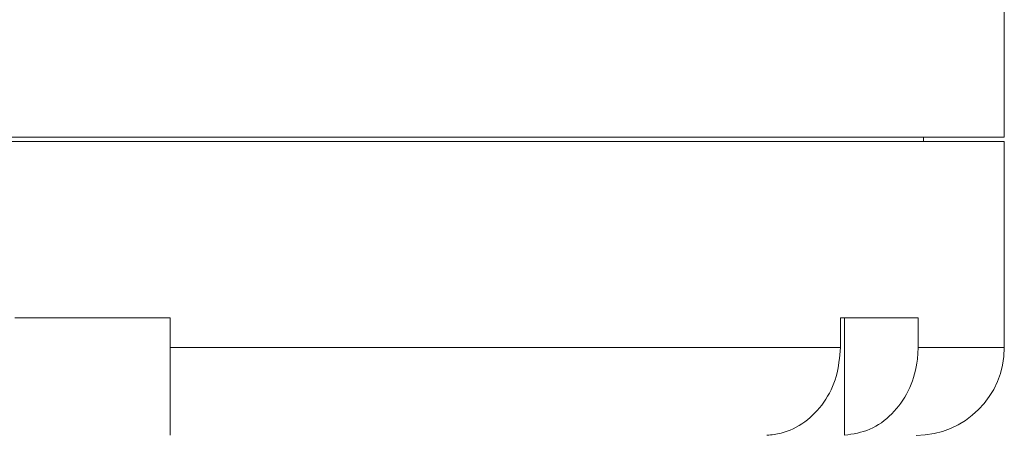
# Model space of a CAD drawing. Header units: inches. Extents: x -4.1 to 22.6, y -10.2 to 17.8.
# Tile 66 of 142: x 5.3 to 7.4, y 0.3 to 1.2. Entities that reach past the tile are written whole.
import ezdxf

# ---------------------------------------------------------------- set-up
doc = ezdxf.new("R2010")
doc.units = ezdxf.units.IN
doc.header["$MEASUREMENT"] = 0

msp = doc.modelspace()

# ---------------------------------------------------------------- linework, layer by layer
at = {"color": 7, "linetype": 'Continuous', "lineweight": 15}
for p, q in [((7.4164, 0.9259), (7.4164, 3.2069)), ((3.5414, 0.9259), (5.4789, 0.9259)), ((5.4789, 0.9259), (7.4164, 0.9259)), ((7.2449, 0.9169), (7.2449, 0.9259)), ((3.5414, 0.9169), (7.4164, 0.9169)), ((7.4164, 0.4789), (7.4164, 0.9169)), ((5.6439, 0.5419), (5.3139, 0.5419)), ((5.6439, 0.5419), (5.6439, 0.4789)), ((7.2332, 0.5419), (7.0682, 0.5419)), ((7.0682, 0.5419), (7.0682, 0.4789)), ((7.0769, 0.5419), (7.0769, 0.292)), ((7.2332, 0.5419), (7.2332, 0.4789)), ((5.6439, 0.4789), (7.0682, 0.4789))]:
    msp.add_line(p, q, dxfattribs=at)
at = {"color": 8, "linetype": 'Continuous', "lineweight": 15}
msp.add_line((7.2332, 0.4789), (7.4164, 0.4789), dxfattribs=at)
at = {"color": 7, "linetype": 'Continuous', "lineweight": 15}
msp.add_arc((7.2294, 0.4789), 0.187, 270, 0, dxfattribs=at)
for points, knots in [([(5.6439, 0.292), (5.6439, 0.2922), (5.6439, 0.2934), (5.6439, 0.3028), (5.6439, 0.3306), (5.6439, 0.3709), (5.6439, 0.4248), (5.6439, 0.4624), (5.6439, 0.4789)], [0, 0, 0, 0, 0.026228, 0.247811, 0.387657, 0.607386, 0.827138, 1, 1, 1, 1]), ([(7.0682, 0.4789), (7.0664, 0.4579), (7.0629, 0.416), (7.035, 0.3601), (6.994, 0.3178), (6.9502, 0.2962), (6.922, 0.2931), (6.9119, 0.292)], [0, 0, 0, 0, 0.219054, 0.438124, 0.65753, 0.877706, 1, 1, 1, 1]), ([(7.0769, 0.292), (7.0952, 0.2949), (7.1317, 0.3007), (7.1794, 0.3353), (7.2145, 0.3846), (7.2312, 0.4356), (7.2327, 0.4677), (7.2332, 0.4789)], [0, 0, 0, 0, 0.221192, 0.4424357, 0.66314, 0.8829907, 1, 1, 1, 1])]:
    msp.add_open_spline(points, degree=3, knots=knots, dxfattribs=at)

doc.saveas('drawing.dxf')
